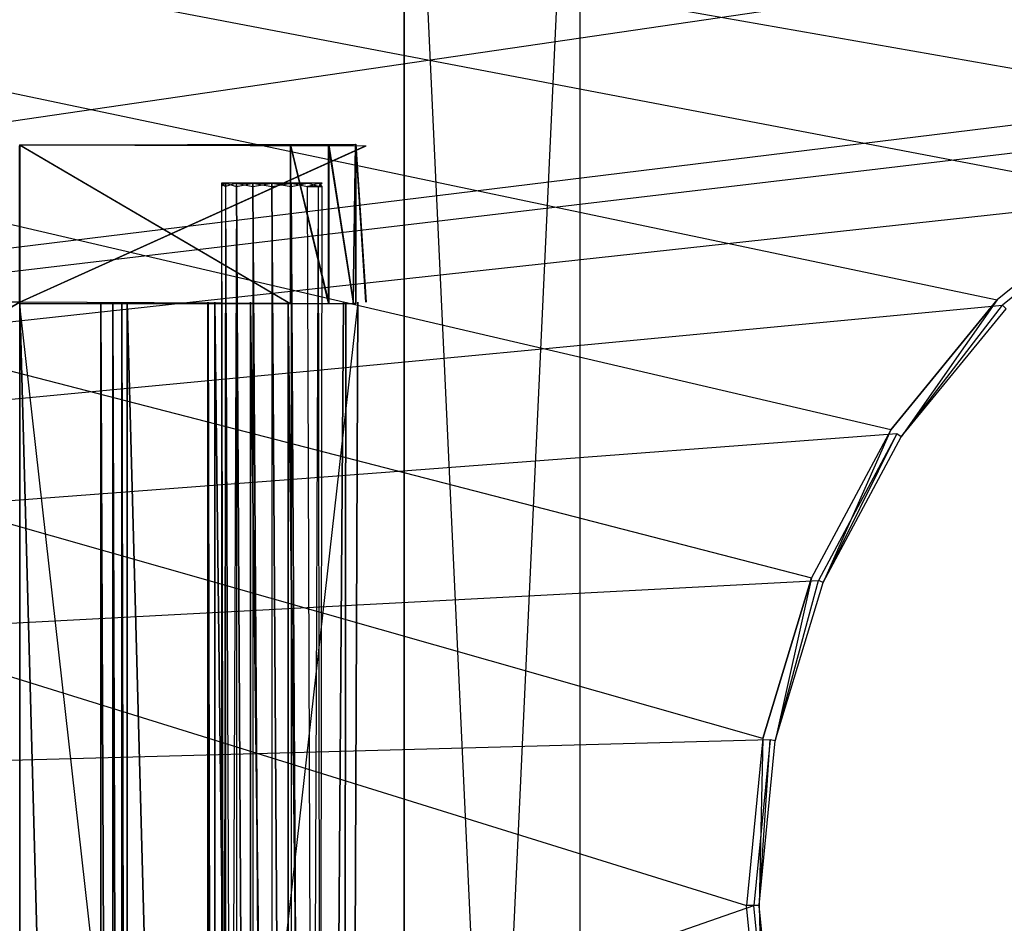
# Model space of a CAD drawing. Extents: x 0 to 1.6, y -0.5 to 0.
# Tile 20 of 45: x 0.6296 to 0.7357, y -0.2225 to -0.125. Entities that reach past the tile are written whole.
import ezdxf

# ---------------------------------------------------------------- set-up
doc = ezdxf.new("R2010")
doc.units = 0
for name, color, linetype in [('L10_KORPUS_LEGATO_BO_X_15620__Y', 7, 'CONTINUOUS'), ('L21_DRAWERBOX_LEGATO_REL_7_X_13', 7, 'CONTINUOUS'), ('L23_DRAWERBOX_LEGATO_REL_5_X_36', 7, 'CONTINUOUS'), ('L28_DRAWERBOX_LEGATO_REL_0_X_37', 7, 'CONTINUOUS'), ('L30_DRAWERBOX_LEGATO_NOR_5_X_36', 7, 'CONTINUOUS'), ('L33_DRAWERBOX_LEGATO_NOR_2_X_37', 7, 'CONTINUOUS'), ('L34_DRAWERBOX_LEGATO_NOR_1_X_56', 7, 'CONTINUOUS'), ('L7_PLATTE_LEGATO_N_B15500__0___', 7, 'CONTINUOUS'), ('L9_KORPUS_LEGATO_MS_X_190__Y_40', 7, 'CONTINUOUS')]:
    doc.layers.add(name, color=color, linetype=linetype)

msp = doc.modelspace()

# ---------------------------------------------------------------- linework, layer by layer
at = {"layer": 'L10_KORPUS_LEGATO_BO_X_15620__Y', "color": 8}
for points, invisible_edges in [([(1.581, -0.4785, 0.02), (0.019, -0.069, 0.02), (0.019, -0.4785, 0.02), (1.581, -0.4785, 0.02)], 13), ([(0.019, -0.069, 0.02), (1.581, -0.4785, 0.02), (1.581, -0.069, 0.02), (0.019, -0.069, 0.02)], 14), ([(1.581, -0.069, 0.001), (0.019, -0.4785, 0.001), (0.019, -0.069, 0.001), (1.581, -0.069, 0.001)], 13), ([(0.019, -0.4785, 0.001), (1.581, -0.069, 0.001), (1.581, -0.4785, 0.001), (0.019, -0.4785, 0.001)], 14)]:
    msp.add_3dface(points, dxfattribs=dict(at, invisible_edges=invisible_edges))
at = {"layer": 'L21_DRAWERBOX_LEGATO_REL_7_X_13', "color": 8}
for points, invisible_edges in [([(0.651331, -0.143025, 0.1666), (0.651743, -0.142651, 0.164526), (0.651743, -0.143025, 0.164526), (0.651331, -0.143025, 0.1666)], 13), ([(0.651743, -0.142651, 0.164526), (0.651331, -0.143025, 0.1666), (0.651331, -0.142651, 0.1666), (0.651743, -0.142651, 0.164526)], 14), ([(0.651743, -0.143025, 0.168674), (0.651331, -0.142651, 0.1666), (0.651331, -0.143025, 0.1666), (0.651743, -0.143025, 0.168674)], 13), ([(0.651331, -0.142651, 0.1666), (0.651743, -0.143025, 0.168674), (0.651743, -0.142651, 0.168674), (0.651331, -0.142651, 0.1666)], 14), ([(0.651743, -0.142651, 0.168674), (0.652513, -0.142651, 0.1666), (0.651331, -0.142651, 0.1666), (0.651743, -0.142651, 0.168674)], 13), ([(0.651331, -0.142651, 0.1666), (0.652835, -0.142651, 0.164979), (0.651743, -0.142651, 0.164526), (0.651331, -0.142651, 0.1666)], 13), ([(0.652835, -0.142651, 0.164979), (0.651331, -0.142651, 0.1666), (0.652513, -0.142651, 0.1666), (0.652835, -0.142651, 0.164979)], 14), ([(0.651331, -0.452987, 0.1666), (0.651743, -0.143025, 0.164526), (0.651743, -0.452987, 0.164526), (0.651331, -0.452987, 0.1666)], 13), ([(0.651743, -0.143025, 0.164526), (0.651331, -0.452987, 0.1666), (0.651331, -0.143025, 0.1666), (0.651743, -0.143025, 0.164526)], 14), ([(0.651743, -0.452987, 0.168674), (0.651331, -0.143025, 0.1666), (0.651331, -0.452987, 0.1666), (0.651743, -0.452987, 0.168674)], 13), ([(0.651331, -0.143025, 0.1666), (0.651743, -0.452987, 0.168674), (0.651743, -0.143025, 0.168674), (0.651331, -0.143025, 0.1666)], 14), ([(0.651743, -0.143025, 0.164526), (0.652918, -0.142651, 0.162768), (0.652918, -0.143025, 0.162768), (0.651743, -0.143025, 0.164526)], 13), ([(0.652918, -0.142651, 0.162768), (0.651743, -0.143025, 0.164526), (0.651743, -0.142651, 0.164526), (0.652918, -0.142651, 0.162768)], 14), ([(0.652918, -0.143025, 0.170432), (0.651743, -0.142651, 0.168674), (0.651743, -0.143025, 0.168674), (0.652918, -0.143025, 0.170432)], 13), ([(0.651743, -0.142651, 0.168674), (0.652918, -0.143025, 0.170432), (0.652918, -0.142651, 0.170432), (0.651743, -0.142651, 0.168674)], 14), ([(0.651743, -0.142651, 0.168674), (0.653754, -0.142651, 0.169596), (0.652835, -0.142651, 0.168221), (0.651743, -0.142651, 0.168674)], 13), ([(0.653754, -0.142651, 0.169596), (0.651743, -0.142651, 0.168674), (0.652918, -0.142651, 0.170432), (0.653754, -0.142651, 0.169596)], 14), ([(0.652513, -0.142651, 0.1666), (0.651743, -0.142651, 0.168674), (0.652835, -0.142651, 0.168221), (0.652513, -0.142651, 0.1666)], 14), ([(0.651743, -0.142651, 0.164526), (0.653754, -0.142651, 0.163604), (0.652918, -0.142651, 0.162768), (0.651743, -0.142651, 0.164526)], 13), ([(0.653754, -0.142651, 0.163604), (0.651743, -0.142651, 0.164526), (0.652835, -0.142651, 0.164979), (0.653754, -0.142651, 0.163604)], 14), ([(0.651743, -0.452987, 0.164526), (0.652918, -0.143025, 0.162768), (0.652918, -0.452987, 0.162768), (0.651743, -0.452987, 0.164526)], 13), ([(0.652918, -0.143025, 0.162768), (0.651743, -0.452987, 0.164526), (0.651743, -0.143025, 0.164526), (0.652918, -0.143025, 0.162768)], 14), ([(0.652918, -0.452987, 0.170432), (0.651743, -0.143025, 0.168674), (0.651743, -0.452987, 0.168674), (0.652918, -0.452987, 0.170432)], 13), ([(0.651743, -0.143025, 0.168674), (0.652918, -0.452987, 0.170432), (0.652918, -0.143025, 0.170432), (0.651743, -0.143025, 0.168674)], 14), ([(0.660664, -0.142651, 0.164979), (0.652835, -0.142651, 0.164979), (0.652513, -0.142651, 0.1666), (0.660664, -0.142651, 0.164979)], 10), ([(0.660664, -0.142651, 0.164979), (0.652513, -0.142651, 0.1666), (0.660987, -0.142651, 0.1666), (0.660664, -0.142651, 0.164979)], 13), ([(0.660987, -0.142651, 0.1666), (0.652513, -0.142651, 0.1666), (0.660664, -0.142651, 0.168221), (0.660987, -0.142651, 0.1666)], 10), ([(0.660664, -0.142651, 0.168221), (0.652513, -0.142651, 0.1666), (0.652835, -0.142651, 0.168221), (0.660664, -0.142651, 0.168221)], 13), ([(0.660664, -0.142651, 0.164979), (0.653754, -0.142651, 0.163604), (0.652835, -0.142651, 0.164979), (0.660664, -0.142651, 0.164979)], 13), ([(0.660664, -0.142651, 0.168221), (0.652835, -0.142651, 0.168221), (0.659746, -0.142651, 0.169596), (0.660664, -0.142651, 0.168221)], 14), ([(0.659746, -0.142651, 0.169596), (0.652835, -0.142651, 0.168221), (0.653754, -0.142651, 0.169596), (0.659746, -0.142651, 0.169596)], 15), ([(0.654676, -0.142651, 0.161593), (0.652918, -0.143025, 0.162768), (0.652918, -0.142651, 0.162768), (0.654676, -0.142651, 0.161593)], 13), ([(0.652918, -0.143025, 0.162768), (0.654676, -0.142651, 0.161593), (0.654676, -0.143025, 0.161593), (0.652918, -0.143025, 0.162768)], 14), ([(0.652918, -0.142651, 0.170432), (0.655128, -0.142651, 0.170514), (0.653754, -0.142651, 0.169596), (0.652918, -0.142651, 0.170432)], 13), ([(0.655128, -0.142651, 0.170514), (0.652918, -0.142651, 0.170432), (0.654676, -0.142651, 0.171607), (0.655128, -0.142651, 0.170514)], 14), ([(0.652918, -0.142651, 0.162768), (0.655128, -0.142651, 0.162686), (0.654676, -0.142651, 0.161593), (0.652918, -0.142651, 0.162768)], 13), ([(0.655128, -0.142651, 0.162686), (0.652918, -0.142651, 0.162768), (0.653754, -0.142651, 0.163604), (0.655128, -0.142651, 0.162686)], 14), ([(0.654676, -0.143025, 0.171607), (0.652918, -0.142651, 0.170432), (0.652918, -0.143025, 0.170432), (0.654676, -0.143025, 0.171607)], 13), ([(0.652918, -0.142651, 0.170432), (0.654676, -0.143025, 0.171607), (0.654676, -0.142651, 0.171607), (0.652918, -0.142651, 0.170432)], 14), ([(0.652918, -0.143025, 0.162768), (0.654676, -0.452987, 0.161593), (0.652918, -0.452987, 0.162768), (0.652918, -0.143025, 0.162768)], 13), ([(0.654676, -0.452987, 0.161593), (0.652918, -0.143025, 0.162768), (0.654676, -0.143025, 0.161593), (0.654676, -0.452987, 0.161593)], 14), ([(0.654676, -0.452987, 0.171607), (0.652918, -0.143025, 0.170432), (0.652918, -0.452987, 0.170432), (0.654676, -0.452987, 0.171607)], 13), ([(0.652918, -0.143025, 0.170432), (0.654676, -0.452987, 0.171607), (0.654676, -0.143025, 0.171607), (0.652918, -0.143025, 0.170432)], 14), ([(0.658371, -0.142651, 0.162686), (0.655128, -0.142651, 0.162686), (0.653754, -0.142651, 0.163604), (0.658371, -0.142651, 0.162686)], 10), ([(0.658371, -0.142651, 0.162686), (0.653754, -0.142651, 0.163604), (0.659746, -0.142651, 0.163604), (0.658371, -0.142651, 0.162686)], 13), ([(0.659746, -0.142651, 0.163604), (0.653754, -0.142651, 0.163604), (0.660664, -0.142651, 0.164979), (0.659746, -0.142651, 0.163604)], 10), ([(0.659746, -0.142651, 0.169596), (0.653754, -0.142651, 0.169596), (0.658371, -0.142651, 0.170514), (0.659746, -0.142651, 0.169596)], 10), ([(0.658371, -0.142651, 0.170514), (0.653754, -0.142651, 0.169596), (0.655128, -0.142651, 0.170514), (0.658371, -0.142651, 0.170514)], 13), ([(0.65675, -0.142651, 0.161181), (0.654676, -0.143025, 0.161593), (0.654676, -0.142651, 0.161593), (0.65675, -0.142651, 0.161181)], 13), ([(0.654676, -0.143025, 0.161593), (0.65675, -0.142651, 0.161181), (0.65675, -0.143025, 0.161181), (0.654676, -0.143025, 0.161593)], 14), ([(0.65675, -0.143025, 0.172019), (0.654676, -0.142651, 0.171607), (0.654676, -0.143025, 0.171607), (0.65675, -0.143025, 0.172019)], 13), ([(0.654676, -0.142651, 0.171607), (0.65675, -0.143025, 0.172019), (0.65675, -0.142651, 0.172019), (0.654676, -0.142651, 0.171607)], 14), ([(0.654676, -0.142651, 0.171607), (0.65675, -0.142651, 0.170837), (0.655128, -0.142651, 0.170514), (0.654676, -0.142651, 0.171607)], 13), ([(0.65675, -0.142651, 0.170837), (0.654676, -0.142651, 0.171607), (0.65675, -0.142651, 0.172019), (0.65675, -0.142651, 0.170837)], 14), ([(0.654676, -0.142651, 0.161593), (0.65675, -0.142651, 0.162363), (0.65675, -0.142651, 0.161181), (0.654676, -0.142651, 0.161593)], 13), ([(0.65675, -0.142651, 0.162363), (0.654676, -0.142651, 0.161593), (0.655128, -0.142651, 0.162686), (0.65675, -0.142651, 0.162363)], 14), ([(0.654676, -0.143025, 0.161593), (0.65675, -0.452987, 0.161181), (0.654676, -0.452987, 0.161593), (0.654676, -0.143025, 0.161593)], 13), ([(0.65675, -0.452987, 0.161181), (0.654676, -0.143025, 0.161593), (0.65675, -0.143025, 0.161181), (0.65675, -0.452987, 0.161181)], 14), ([(0.65675, -0.452987, 0.172019), (0.654676, -0.143025, 0.171607), (0.654676, -0.452987, 0.171607), (0.65675, -0.452987, 0.172019)], 13), ([(0.654676, -0.143025, 0.171607), (0.65675, -0.452987, 0.172019), (0.65675, -0.143025, 0.172019), (0.654676, -0.143025, 0.171607)], 14), ([(0.655128, -0.142651, 0.162686), (0.658371, -0.142651, 0.162686), (0.65675, -0.142651, 0.162363), (0.655128, -0.142651, 0.162686)], 13), ([(0.658371, -0.142651, 0.170514), (0.655128, -0.142651, 0.170514), (0.65675, -0.142651, 0.170837), (0.658371, -0.142651, 0.170514)], 15), ([(0.658824, -0.143025, 0.171607), (0.65675, -0.142651, 0.172019), (0.65675, -0.143025, 0.172019), (0.658824, -0.143025, 0.171607)], 13), ([(0.65675, -0.142651, 0.172019), (0.658824, -0.143025, 0.171607), (0.658824, -0.142651, 0.171607), (0.65675, -0.142651, 0.172019)], 14), ([(0.658824, -0.142651, 0.161593), (0.65675, -0.143025, 0.161181), (0.65675, -0.142651, 0.161181), (0.658824, -0.142651, 0.161593)], 13), ([(0.65675, -0.143025, 0.161181), (0.658824, -0.142651, 0.161593), (0.658824, -0.143025, 0.161593), (0.65675, -0.143025, 0.161181)], 14), ([(0.65675, -0.142651, 0.162363), (0.658824, -0.142651, 0.161593), (0.65675, -0.142651, 0.161181), (0.65675, -0.142651, 0.162363)], 13), ([(0.658824, -0.142651, 0.161593), (0.65675, -0.142651, 0.162363), (0.658371, -0.142651, 0.162686), (0.658824, -0.142651, 0.161593)], 14), ([(0.65675, -0.142651, 0.170837), (0.658824, -0.142651, 0.171607), (0.658371, -0.142651, 0.170514), (0.65675, -0.142651, 0.170837)], 13), ([(0.658824, -0.142651, 0.171607), (0.65675, -0.142651, 0.170837), (0.65675, -0.142651, 0.172019), (0.658824, -0.142651, 0.171607)], 14), ([(0.658824, -0.452987, 0.171607), (0.65675, -0.143025, 0.172019), (0.65675, -0.452987, 0.172019), (0.658824, -0.452987, 0.171607)], 13), ([(0.65675, -0.143025, 0.172019), (0.658824, -0.452987, 0.171607), (0.658824, -0.143025, 0.171607), (0.65675, -0.143025, 0.172019)], 14), ([(0.65675, -0.143025, 0.161181), (0.658824, -0.452987, 0.161593), (0.65675, -0.452987, 0.161181), (0.65675, -0.143025, 0.161181)], 13), ([(0.658824, -0.452987, 0.161593), (0.65675, -0.143025, 0.161181), (0.658824, -0.143025, 0.161593), (0.658824, -0.452987, 0.161593)], 14), ([(0.658371, -0.142651, 0.162686), (0.660582, -0.142651, 0.162768), (0.658824, -0.142651, 0.161593), (0.658371, -0.142651, 0.162686)], 13), ([(0.660582, -0.142651, 0.162768), (0.658371, -0.142651, 0.162686), (0.659746, -0.142651, 0.163604), (0.660582, -0.142651, 0.162768)], 14), ([(0.658371, -0.142651, 0.170514), (0.660582, -0.142651, 0.170432), (0.659746, -0.142651, 0.169596), (0.658371, -0.142651, 0.170514)], 13), ([(0.660582, -0.142651, 0.170432), (0.658371, -0.142651, 0.170514), (0.658824, -0.142651, 0.171607), (0.660582, -0.142651, 0.170432)], 14), ([(0.660582, -0.143025, 0.170432), (0.658824, -0.142651, 0.171607), (0.658824, -0.143025, 0.171607), (0.660582, -0.143025, 0.170432)], 13), ([(0.658824, -0.142651, 0.171607), (0.660582, -0.143025, 0.170432), (0.660582, -0.142651, 0.170432), (0.658824, -0.142651, 0.171607)], 14), ([(0.660582, -0.142651, 0.162768), (0.658824, -0.143025, 0.161593), (0.658824, -0.142651, 0.161593), (0.660582, -0.142651, 0.162768)], 13), ([(0.658824, -0.143025, 0.161593), (0.660582, -0.142651, 0.162768), (0.660582, -0.143025, 0.162768), (0.658824, -0.143025, 0.161593)], 14), ([(0.660582, -0.452987, 0.170432), (0.658824, -0.143025, 0.171607), (0.658824, -0.452987, 0.171607), (0.660582, -0.452987, 0.170432)], 13), ([(0.658824, -0.143025, 0.171607), (0.660582, -0.452987, 0.170432), (0.660582, -0.143025, 0.170432), (0.658824, -0.143025, 0.171607)], 14), ([(0.658824, -0.143025, 0.161593), (0.660582, -0.452987, 0.162768), (0.658824, -0.452987, 0.161593), (0.658824, -0.143025, 0.161593)], 13), ([(0.660582, -0.452987, 0.162768), (0.658824, -0.143025, 0.161593), (0.660582, -0.143025, 0.162768), (0.660582, -0.452987, 0.162768)], 14), ([(0.659746, -0.142651, 0.163604), (0.661757, -0.142651, 0.164526), (0.660582, -0.142651, 0.162768), (0.659746, -0.142651, 0.163604)], 13), ([(0.661757, -0.142651, 0.164526), (0.659746, -0.142651, 0.163604), (0.660664, -0.142651, 0.164979), (0.661757, -0.142651, 0.164526)], 14), ([(0.659746, -0.142651, 0.169596), (0.661757, -0.142651, 0.168674), (0.660664, -0.142651, 0.168221), (0.659746, -0.142651, 0.169596)], 13), ([(0.661757, -0.142651, 0.168674), (0.659746, -0.142651, 0.169596), (0.660582, -0.142651, 0.170432), (0.661757, -0.142651, 0.168674)], 14), ([(0.661757, -0.142651, 0.168674), (0.660582, -0.143025, 0.170432), (0.661757, -0.143025, 0.168674), (0.661757, -0.142651, 0.168674)], 13), ([(0.660582, -0.143025, 0.170432), (0.661757, -0.142651, 0.168674), (0.660582, -0.142651, 0.170432), (0.660582, -0.143025, 0.170432)], 14), ([(0.660582, -0.142651, 0.162768), (0.661757, -0.143025, 0.164526), (0.660582, -0.143025, 0.162768), (0.660582, -0.142651, 0.162768)], 13), ([(0.661757, -0.143025, 0.164526), (0.660582, -0.142651, 0.162768), (0.661757, -0.142651, 0.164526), (0.661757, -0.143025, 0.164526)], 14), ([(0.661757, -0.143025, 0.168674), (0.660582, -0.452987, 0.170432), (0.661757, -0.452987, 0.168674), (0.661757, -0.143025, 0.168674)], 13), ([(0.660582, -0.452987, 0.170432), (0.661757, -0.143025, 0.168674), (0.660582, -0.143025, 0.170432), (0.660582, -0.452987, 0.170432)], 14), ([(0.660582, -0.143025, 0.162768), (0.661757, -0.452987, 0.164526), (0.660582, -0.452987, 0.162768), (0.660582, -0.143025, 0.162768)], 13), ([(0.661757, -0.452987, 0.164526), (0.660582, -0.143025, 0.162768), (0.661757, -0.143025, 0.164526), (0.661757, -0.452987, 0.164526)], 14), ([(0.660664, -0.142651, 0.164979), (0.662169, -0.142651, 0.1666), (0.661757, -0.142651, 0.164526), (0.660664, -0.142651, 0.164979)], 13), ([(0.662169, -0.142651, 0.1666), (0.660664, -0.142651, 0.164979), (0.660987, -0.142651, 0.1666), (0.662169, -0.142651, 0.1666)], 14), ([(0.661757, -0.142651, 0.168674), (0.660987, -0.142651, 0.1666), (0.660664, -0.142651, 0.168221), (0.661757, -0.142651, 0.168674)], 14), ([(0.660987, -0.142651, 0.1666), (0.661757, -0.142651, 0.168674), (0.662169, -0.142651, 0.1666), (0.660987, -0.142651, 0.1666)], 13), ([(0.662169, -0.142651, 0.1666), (0.661757, -0.143025, 0.168674), (0.662169, -0.143025, 0.1666), (0.662169, -0.142651, 0.1666)], 13), ([(0.661757, -0.143025, 0.168674), (0.662169, -0.142651, 0.1666), (0.661757, -0.142651, 0.168674), (0.661757, -0.143025, 0.168674)], 14), ([(0.661757, -0.142651, 0.164526), (0.662169, -0.143025, 0.1666), (0.661757, -0.143025, 0.164526), (0.661757, -0.142651, 0.164526)], 13), ([(0.662169, -0.143025, 0.1666), (0.661757, -0.142651, 0.164526), (0.662169, -0.142651, 0.1666), (0.662169, -0.143025, 0.1666)], 14), ([(0.662169, -0.143025, 0.1666), (0.661757, -0.452987, 0.168674), (0.662169, -0.452987, 0.1666), (0.662169, -0.143025, 0.1666)], 13), ([(0.661757, -0.452987, 0.168674), (0.662169, -0.143025, 0.1666), (0.661757, -0.143025, 0.168674), (0.661757, -0.452987, 0.168674)], 14), ([(0.661757, -0.143025, 0.164526), (0.662169, -0.452987, 0.1666), (0.661757, -0.452987, 0.164526), (0.661757, -0.143025, 0.164526)], 13), ([(0.662169, -0.452987, 0.1666), (0.661757, -0.143025, 0.164526), (0.662169, -0.143025, 0.1666), (0.662169, -0.452987, 0.1666)], 14)]:
    msp.add_3dface(points, dxfattribs=dict(at, invisible_edges=invisible_edges))
at = {"layer": 'L23_DRAWERBOX_LEGATO_REL_5_X_36', "color": 8}
for points, invisible_edges in [([(0.629515, -0.1555, 0.032), (0.666, -0.4795, 0.032), (0.629515, -0.4795, 0.032), (0.629515, -0.1555, 0.032)], 13), ([(0.666, -0.4795, 0.032), (0.629515, -0.1555, 0.032), (0.666, -0.1555, 0.032), (0.666, -0.4795, 0.032)], 14), ([(0.638259, -0.4795, 0.055052), (0.629515, -0.1555, 0.048743), (0.629515, -0.4795, 0.048743), (0.638259, -0.4795, 0.055052)], 13), ([(0.629515, -0.1555, 0.048743), (0.638259, -0.4795, 0.055052), (0.638259, -0.1555, 0.055052), (0.629515, -0.1555, 0.048743)], 14), ([(0.639568, -0.4795, 0.056719), (0.638259, -0.1555, 0.055052), (0.638259, -0.4795, 0.055052), (0.639568, -0.4795, 0.056719)], 13), ([(0.638259, -0.1555, 0.055052), (0.639568, -0.4795, 0.056719), (0.639568, -0.1555, 0.056719), (0.638259, -0.1555, 0.055052)], 14), ([(0.64053, -0.4795, 0.058607), (0.639568, -0.1555, 0.056719), (0.639568, -0.4795, 0.056719), (0.64053, -0.4795, 0.058607)], 13), ([(0.639568, -0.1555, 0.056719), (0.64053, -0.4795, 0.058607), (0.64053, -0.1555, 0.058607), (0.639568, -0.1555, 0.056719)], 14), ([(0.641111, -0.4795, 0.060646), (0.64053, -0.1555, 0.058607), (0.64053, -0.4795, 0.058607), (0.641111, -0.4795, 0.060646)], 13), ([(0.64053, -0.1555, 0.058607), (0.641111, -0.4795, 0.060646), (0.641111, -0.1555, 0.060646), (0.64053, -0.1555, 0.058607)], 14), ([(0.64982, -0.4795, 0.113598), (0.641111, -0.1555, 0.060646), (0.641111, -0.4795, 0.060646), (0.64982, -0.4795, 0.113598)], 13), ([(0.641111, -0.1555, 0.060646), (0.64982, -0.4795, 0.113598), (0.64982, -0.1555, 0.113598), (0.641111, -0.1555, 0.060646)], 14), ([(0.650572, -0.4795, 0.114666), (0.64982, -0.1555, 0.113598), (0.64982, -0.4795, 0.113598), (0.650572, -0.4795, 0.114666)], 13), ([(0.64982, -0.1555, 0.113598), (0.650572, -0.4795, 0.114666), (0.650572, -0.1555, 0.114666), (0.64982, -0.1555, 0.113598)], 14), ([(0.654411, -0.4795, 0.115998), (0.650572, -0.1555, 0.114666), (0.650572, -0.4795, 0.114666), (0.654411, -0.4795, 0.115998)], 13), ([(0.650572, -0.1555, 0.114666), (0.654411, -0.4795, 0.115998), (0.654411, -0.1555, 0.115998), (0.650572, -0.1555, 0.114666)], 14), ([(0.658474, -0.4795, 0.115948), (0.654411, -0.1555, 0.115998), (0.654411, -0.4795, 0.115998), (0.658474, -0.4795, 0.115948)], 13), ([(0.654411, -0.1555, 0.115998), (0.658474, -0.4795, 0.115948), (0.658474, -0.1555, 0.115948), (0.654411, -0.1555, 0.115998)], 14), ([(0.66212, -0.4795, 0.114232), (0.658474, -0.1555, 0.115948), (0.658474, -0.4795, 0.115948), (0.66212, -0.4795, 0.114232)], 13), ([(0.658474, -0.1555, 0.115948), (0.66212, -0.4795, 0.114232), (0.66212, -0.1555, 0.114232), (0.658474, -0.1555, 0.115948)], 14), ([(0.664467, -0.1555, 0.110955), (0.66212, -0.4795, 0.114232), (0.664467, -0.4795, 0.110955), (0.664467, -0.1555, 0.110955)], 13), ([(0.66212, -0.4795, 0.114232), (0.664467, -0.1555, 0.110955), (0.66212, -0.1555, 0.114232), (0.66212, -0.4795, 0.114232)], 14), ([(0.664714, -0.1555, 0.10758), (0.664467, -0.4795, 0.110955), (0.664714, -0.4795, 0.10758), (0.664714, -0.1555, 0.10758)], 13), ([(0.664467, -0.4795, 0.110955), (0.664714, -0.1555, 0.10758), (0.664467, -0.1555, 0.110955), (0.664467, -0.4795, 0.110955)], 14), ([(0.666, -0.1555, 0.032), (0.664714, -0.4795, 0.10758), (0.666, -0.4795, 0.032), (0.666, -0.1555, 0.032)], 13), ([(0.664714, -0.4795, 0.10758), (0.666, -0.1555, 0.032), (0.664714, -0.1555, 0.10758), (0.664714, -0.4795, 0.10758)], 14)]:
    msp.add_3dface(points, dxfattribs=dict(at, invisible_edges=invisible_edges))
at = {"layer": 'L28_DRAWERBOX_LEGATO_REL_0_X_37', "color": 8}
for points, invisible_edges in [([(0.629515, -0.138513, 0.1674), (0.662833, -0.138536, 0.165411), (0.665763, -0.138468, 0.157951), (0.629515, -0.138513, 0.1674)], 14), ([(0.629515, -0.138513, 0.1674), (0.665763, -0.138468, 0.157951), (0.666858, -0.138651, 0.032007), (0.629515, -0.138513, 0.1674)], 14), ([(0.629515, -0.138513, 0.1674), (0.658721, -0.138525, 0.167347), (0.662833, -0.138536, 0.165411), (0.629515, -0.138513, 0.1674)], 14), ([(0.629515, -0.138513, 0.1674), (0.666858, -0.138651, 0.032007), (0.629515, -0.13865, 0.032), (0.629515, -0.138513, 0.1674)], 14), ([(0.658721, -0.155625, 0.167347), (0.629515, -0.138513, 0.1674), (0.629515, -0.155637, 0.1674), (0.658721, -0.155625, 0.167347)], 13), ([(0.629515, -0.138513, 0.1674), (0.658721, -0.155625, 0.167347), (0.658721, -0.138525, 0.167347), (0.629515, -0.138513, 0.1674)], 14), ([(0.666858, -0.138651, 0.032007), (0.629515, -0.1555, 0.032), (0.629515, -0.13865, 0.032), (0.666858, -0.138651, 0.032007)], 13), ([(0.629515, -0.1555, 0.032), (0.666858, -0.138651, 0.032007), (0.666858, -0.155499, 0.032007), (0.629515, -0.1555, 0.032)], 14), ([(0.662833, -0.155614, 0.165411), (0.658721, -0.138525, 0.167347), (0.658721, -0.155625, 0.167347), (0.662833, -0.155614, 0.165411)], 13), ([(0.658721, -0.138525, 0.167347), (0.662833, -0.155614, 0.165411), (0.662833, -0.138536, 0.165411), (0.658721, -0.138525, 0.167347)], 14), ([(0.662833, -0.138536, 0.165411), (0.665518, -0.138542, 0.16166), (0.665763, -0.138468, 0.157951), (0.662833, -0.138536, 0.165411)], 14), ([(0.665518, -0.155608, 0.16166), (0.662833, -0.138536, 0.165411), (0.662833, -0.155614, 0.165411), (0.665518, -0.155608, 0.16166)], 13), ([(0.662833, -0.138536, 0.165411), (0.665518, -0.155608, 0.16166), (0.665518, -0.138542, 0.16166), (0.662833, -0.138536, 0.165411)], 14), ([(0.665763, -0.138468, 0.157951), (0.665518, -0.155608, 0.16166), (0.665763, -0.155682, 0.157951), (0.665763, -0.138468, 0.157951)], 13), ([(0.665518, -0.155608, 0.16166), (0.665763, -0.138468, 0.157951), (0.665518, -0.138542, 0.16166), (0.665518, -0.155608, 0.16166)], 14), ([(0.666858, -0.155499, 0.032007), (0.665763, -0.138468, 0.157951), (0.665763, -0.155682, 0.157951), (0.666858, -0.155499, 0.032007)], 13), ([(0.665763, -0.138468, 0.157951), (0.666858, -0.155499, 0.032007), (0.666858, -0.138651, 0.032007), (0.665763, -0.138468, 0.157951)], 14), ([(0.665763, -0.155682, 0.157951), (0.629515, -0.1555, 0.032), (0.666858, -0.155499, 0.032007), (0.665763, -0.155682, 0.157951)], 14), ([(0.629515, -0.155637, 0.1674), (0.629515, -0.1555, 0.032), (0.665763, -0.155682, 0.157951), (0.629515, -0.155637, 0.1674)], 14), ([(0.629515, -0.155637, 0.1674), (0.665763, -0.155682, 0.157951), (0.662833, -0.155614, 0.165411), (0.629515, -0.155637, 0.1674)], 14), ([(0.629515, -0.155637, 0.1674), (0.662833, -0.155614, 0.165411), (0.658721, -0.155625, 0.167347), (0.629515, -0.155637, 0.1674)], 14), ([(0.662833, -0.155614, 0.165411), (0.665763, -0.155682, 0.157951), (0.665518, -0.155608, 0.16166), (0.662833, -0.155614, 0.165411)], 14)]:
    msp.add_3dface(points, dxfattribs=dict(at, invisible_edges=invisible_edges))
at = {"layer": 'L30_DRAWERBOX_LEGATO_NOR_5_X_36', "color": 8}
for points, invisible_edges in [([(0.629554, -0.4795, 0.398743), (0.629554, -0.1555, 0.382), (0.629554, -0.4795, 0.382), (0.629554, -0.4795, 0.398743)], 13), ([(0.629554, -0.1555, 0.382), (0.629554, -0.4795, 0.398743), (0.629554, -0.1555, 0.398743), (0.629554, -0.1555, 0.382)], 14), ([(0.666039, -0.1555, 0.382), (0.629554, -0.4795, 0.382), (0.629554, -0.1555, 0.382), (0.666039, -0.1555, 0.382)], 13), ([(0.629554, -0.4795, 0.382), (0.666039, -0.1555, 0.382), (0.666039, -0.4795, 0.382), (0.629554, -0.4795, 0.382)], 14), ([(0.638298, -0.4795, 0.405052), (0.629554, -0.1555, 0.398743), (0.629554, -0.4795, 0.398743), (0.638298, -0.4795, 0.405052)], 13), ([(0.629554, -0.1555, 0.398743), (0.638298, -0.4795, 0.405052), (0.638298, -0.1555, 0.405052), (0.629554, -0.1555, 0.398743)], 14), ([(0.639607, -0.4795, 0.406719), (0.638298, -0.1555, 0.405052), (0.638298, -0.4795, 0.405052), (0.639607, -0.4795, 0.406719)], 13), ([(0.638298, -0.1555, 0.405052), (0.639607, -0.4795, 0.406719), (0.639607, -0.1555, 0.406719), (0.638298, -0.1555, 0.405052)], 14), ([(0.640569, -0.4795, 0.408607), (0.639607, -0.1555, 0.406719), (0.639607, -0.4795, 0.406719), (0.640569, -0.4795, 0.408607)], 13), ([(0.639607, -0.1555, 0.406719), (0.640569, -0.4795, 0.408607), (0.640569, -0.1555, 0.408607), (0.639607, -0.1555, 0.406719)], 14), ([(0.64115, -0.4795, 0.410646), (0.640569, -0.1555, 0.408607), (0.640569, -0.4795, 0.408607), (0.64115, -0.4795, 0.410646)], 13), ([(0.640569, -0.1555, 0.408607), (0.64115, -0.4795, 0.410646), (0.64115, -0.1555, 0.410646), (0.640569, -0.1555, 0.408607)], 14), ([(0.649859, -0.4795, 0.463598), (0.64115, -0.1555, 0.410646), (0.64115, -0.4795, 0.410646), (0.649859, -0.4795, 0.463598)], 13), ([(0.64115, -0.1555, 0.410646), (0.649859, -0.4795, 0.463598), (0.649859, -0.1555, 0.463598), (0.64115, -0.1555, 0.410646)], 14), ([(0.650611, -0.4795, 0.464666), (0.649859, -0.1555, 0.463598), (0.649859, -0.4795, 0.463598), (0.650611, -0.4795, 0.464666)], 13), ([(0.649859, -0.1555, 0.463598), (0.650611, -0.4795, 0.464666), (0.650611, -0.1555, 0.464666), (0.649859, -0.1555, 0.463598)], 14), ([(0.65445, -0.4795, 0.465998), (0.650611, -0.1555, 0.464666), (0.650611, -0.4795, 0.464666), (0.65445, -0.4795, 0.465998)], 13), ([(0.650611, -0.1555, 0.464666), (0.65445, -0.4795, 0.465998), (0.65445, -0.1555, 0.465998), (0.650611, -0.1555, 0.464666)], 14), ([(0.658513, -0.4795, 0.465948), (0.65445, -0.1555, 0.465998), (0.65445, -0.4795, 0.465998), (0.658513, -0.4795, 0.465948)], 13), ([(0.65445, -0.1555, 0.465998), (0.658513, -0.4795, 0.465948), (0.658513, -0.1555, 0.465948), (0.65445, -0.1555, 0.465998)], 14), ([(0.662159, -0.4795, 0.464232), (0.658513, -0.1555, 0.465948), (0.658513, -0.4795, 0.465948), (0.662159, -0.4795, 0.464232)], 13), ([(0.658513, -0.1555, 0.465948), (0.662159, -0.4795, 0.464232), (0.662159, -0.1555, 0.464232), (0.658513, -0.1555, 0.465948)], 14), ([(0.664506, -0.1555, 0.460955), (0.662159, -0.4795, 0.464232), (0.664506, -0.4795, 0.460955), (0.664506, -0.1555, 0.460955)], 13), ([(0.662159, -0.4795, 0.464232), (0.664506, -0.1555, 0.460955), (0.662159, -0.1555, 0.464232), (0.662159, -0.4795, 0.464232)], 14), ([(0.664753, -0.1555, 0.45758), (0.664506, -0.4795, 0.460955), (0.664753, -0.4795, 0.45758), (0.664753, -0.1555, 0.45758)], 13), ([(0.664506, -0.4795, 0.460955), (0.664753, -0.1555, 0.45758), (0.664506, -0.1555, 0.460955), (0.664506, -0.4795, 0.460955)], 14), ([(0.666039, -0.1555, 0.382), (0.664753, -0.4795, 0.45758), (0.666039, -0.4795, 0.382), (0.666039, -0.1555, 0.382)], 13), ([(0.664753, -0.4795, 0.45758), (0.666039, -0.1555, 0.382), (0.664753, -0.1555, 0.45758), (0.664753, -0.4795, 0.45758)], 14)]:
    msp.add_3dface(points, dxfattribs=dict(at, invisible_edges=invisible_edges))
at = {"layer": 'L33_DRAWERBOX_LEGATO_NOR_2_X_37', "color": 8}
for points, invisible_edges in [([(0.629554, -0.138513, 0.467076), (0.662872, -0.138536, 0.465087), (0.665802, -0.138468, 0.457627), (0.629554, -0.138513, 0.467076)], 14), ([(0.629554, -0.138513, 0.467076), (0.665802, -0.138468, 0.457627), (0.666897, -0.138651, 0.382007), (0.629554, -0.138513, 0.467076)], 14), ([(0.629554, -0.138513, 0.467076), (0.65876, -0.138525, 0.467023), (0.662872, -0.138536, 0.465087), (0.629554, -0.138513, 0.467076)], 14), ([(0.629554, -0.138513, 0.467076), (0.666897, -0.138651, 0.382007), (0.629554, -0.13865, 0.382), (0.629554, -0.138513, 0.467076)], 14), ([(0.629554, -0.138513, 0.467076), (0.629554, -0.1555, 0.382), (0.629554, -0.155637, 0.467076), (0.629554, -0.138513, 0.467076)], 13), ([(0.629554, -0.1555, 0.382), (0.629554, -0.138513, 0.467076), (0.629554, -0.13865, 0.382), (0.629554, -0.1555, 0.382)], 14), ([(0.65876, -0.155625, 0.467023), (0.629554, -0.138513, 0.467076), (0.629554, -0.155637, 0.467076), (0.65876, -0.155625, 0.467023)], 13), ([(0.629554, -0.138513, 0.467076), (0.65876, -0.155625, 0.467023), (0.65876, -0.138525, 0.467023), (0.629554, -0.138513, 0.467076)], 14), ([(0.666897, -0.138651, 0.382007), (0.629554, -0.1555, 0.382), (0.629554, -0.13865, 0.382), (0.666897, -0.138651, 0.382007)], 13), ([(0.629554, -0.1555, 0.382), (0.666897, -0.138651, 0.382007), (0.666897, -0.155499, 0.382007), (0.629554, -0.1555, 0.382)], 14), ([(0.662872, -0.155614, 0.465087), (0.65876, -0.138525, 0.467023), (0.65876, -0.155625, 0.467023), (0.662872, -0.155614, 0.465087)], 13), ([(0.65876, -0.138525, 0.467023), (0.662872, -0.155614, 0.465087), (0.662872, -0.138536, 0.465087), (0.65876, -0.138525, 0.467023)], 14), ([(0.662872, -0.138536, 0.465087), (0.665557, -0.138542, 0.461336), (0.665802, -0.138468, 0.457627), (0.662872, -0.138536, 0.465087)], 14), ([(0.665557, -0.155608, 0.461336), (0.662872, -0.138536, 0.465087), (0.662872, -0.155614, 0.465087), (0.665557, -0.155608, 0.461336)], 13), ([(0.662872, -0.138536, 0.465087), (0.665557, -0.155608, 0.461336), (0.665557, -0.138542, 0.461336), (0.662872, -0.138536, 0.465087)], 14), ([(0.665802, -0.138468, 0.457627), (0.665557, -0.155608, 0.461336), (0.665802, -0.155682, 0.457627), (0.665802, -0.138468, 0.457627)], 13), ([(0.665557, -0.155608, 0.461336), (0.665802, -0.138468, 0.457627), (0.665557, -0.138542, 0.461336), (0.665557, -0.155608, 0.461336)], 14), ([(0.666897, -0.155499, 0.382007), (0.665802, -0.138468, 0.457627), (0.665802, -0.155682, 0.457627), (0.666897, -0.155499, 0.382007)], 13), ([(0.665802, -0.138468, 0.457627), (0.666897, -0.155499, 0.382007), (0.666897, -0.138651, 0.382007), (0.665802, -0.138468, 0.457627)], 14), ([(0.665802, -0.155682, 0.457627), (0.629554, -0.1555, 0.382), (0.666897, -0.155499, 0.382007), (0.665802, -0.155682, 0.457627)], 14), ([(0.629554, -0.155637, 0.467076), (0.629554, -0.1555, 0.382), (0.665802, -0.155682, 0.457627), (0.629554, -0.155637, 0.467076)], 14), ([(0.629554, -0.155637, 0.467076), (0.665802, -0.155682, 0.457627), (0.662872, -0.155614, 0.465087), (0.629554, -0.155637, 0.467076)], 14), ([(0.629554, -0.155637, 0.467076), (0.662872, -0.155614, 0.465087), (0.65876, -0.155625, 0.467023), (0.629554, -0.155637, 0.467076)], 14), ([(0.662872, -0.155614, 0.465087), (0.665802, -0.155682, 0.457627), (0.665557, -0.155608, 0.461336), (0.662872, -0.155614, 0.465087)], 14)]:
    msp.add_3dface(points, dxfattribs=dict(at, invisible_edges=invisible_edges))
at = {"layer": 'L34_DRAWERBOX_LEGATO_NOR_1_X_56', "color": 8}
for points, invisible_edges in [([(0.629554, -0.1555, 0.382), (0.060485, -0.4795, 0.382), (0.060485, -0.1555, 0.382), (0.629554, -0.1555, 0.382)], 13), ([(0.060485, -0.4795, 0.382), (0.629554, -0.1555, 0.382), (0.629554, -0.4795, 0.382), (0.060485, -0.4795, 0.382)], 14), ([(0.060485, -0.4795, 0.398), (0.629554, -0.1555, 0.398), (0.060485, -0.1555, 0.398), (0.060485, -0.4795, 0.398)], 13), ([(0.629554, -0.1555, 0.398), (0.060485, -0.4795, 0.398), (0.629554, -0.4795, 0.398), (0.629554, -0.1555, 0.398)], 14), ([(0.060485, -0.1555, 0.382), (0.629554, -0.1555, 0.398), (0.629554, -0.1555, 0.382), (0.060485, -0.1555, 0.382)], 13), ([(0.629554, -0.1555, 0.398), (0.060485, -0.1555, 0.382), (0.060485, -0.1555, 0.398), (0.629554, -0.1555, 0.398)], 14), ([(0.629554, -0.1555, 0.382), (0.629554, -0.4795, 0.398), (0.629554, -0.4795, 0.382), (0.629554, -0.1555, 0.382)], 13), ([(0.629554, -0.4795, 0.398), (0.629554, -0.1555, 0.382), (0.629554, -0.1555, 0.398), (0.629554, -0.4795, 0.398)], 14)]:
    msp.add_3dface(points, dxfattribs=dict(at, invisible_edges=invisible_edges))
at = {"layer": 'L7_PLATTE_LEGATO_N_B15500__0___', "color": 8}
for points, invisible_edges in [([(0.707929, -0.220523, 0.55), (0.00192, -0.001197, 0.55), (0.00192, -0.220523, 0.55), (0.707929, -0.220523, 0.55)], 13), ([(0.00192, -0.001197, 0.55), (0.707929, -0.220523, 0.55), (0.709703, -0.202515, 0.55), (0.00192, -0.001197, 0.55)], 10), ([(0.00192, -0.001197, 0.55), (0.709703, -0.202515, 0.55), (0.714955, -0.185199, 0.55), (0.00192, -0.001197, 0.55)], 13), ([(0.00192, -0.001197, 0.55), (0.714955, -0.185199, 0.55), (0.723485, -0.169241, 0.55), (0.00192, -0.001197, 0.55)], 10), ([(0.00192, -0.001197, 0.55), (0.723485, -0.169241, 0.55), (0.734964, -0.155254, 0.55), (0.00192, -0.001197, 0.55)], 13), ([(0.00192, -0.001197, 0.55), (0.734964, -0.155254, 0.55), (0.748952, -0.143774, 0.55), (0.00192, -0.001197, 0.55)], 10), ([(0.00192, -0.001197, 0.55), (0.748952, -0.143774, 0.55), (0.76491, -0.135245, 0.55), (0.00192, -0.001197, 0.55)], 13), ([(0.00192, -0.001197, 0.55), (0.76491, -0.135245, 0.55), (0.782226, -0.129992, 0.55), (0.00192, -0.001197, 0.55)], 10), ([(0.00192, -0.001197, 0.55), (0.782226, -0.129992, 0.55), (1.598322, -0.001197, 0.55), (0.00192, -0.001197, 0.55)], 13), ([(1.548577, -0.001197, 0.512), (0.051665, -0.220523, 0.512), (0.051665, -0.001197, 0.512), (1.548577, -0.001197, 0.512)], 13), ([(0.051665, -0.220523, 0.512), (1.548577, -0.001197, 0.512), (0.782383, -0.130785, 0.512), (0.051665, -0.220523, 0.512)], 10), ([(0.051665, -0.220523, 0.512), (0.782383, -0.130785, 0.512), (0.765219, -0.135991, 0.512), (0.051665, -0.220523, 0.512)], 13), ([(0.051665, -0.220523, 0.512), (0.765219, -0.135991, 0.512), (0.749401, -0.144447, 0.512), (0.051665, -0.220523, 0.512)], 10), ([(0.735923, -0.156213, 0.55), (0.748952, -0.143774, 0.55), (0.734964, -0.155254, 0.55), (0.735923, -0.156213, 0.55)], 13), ([(0.051665, -0.220523, 0.512), (0.749401, -0.144447, 0.512), (0.735536, -0.155825, 0.512), (0.051665, -0.220523, 0.512)], 13), ([(0.749401, -0.144447, 0.512), (0.735923, -0.156213, 0.512), (0.735536, -0.155825, 0.512), (0.749401, -0.144447, 0.512)], 13), ([(0.051665, -0.220523, 0.512), (0.735536, -0.155825, 0.512), (0.724157, -0.16969, 0.512), (0.051665, -0.220523, 0.512)], 10), ([(0.724613, -0.169995, 0.55), (0.734964, -0.155254, 0.55), (0.723485, -0.169241, 0.55), (0.724613, -0.169995, 0.55)], 13), ([(0.735536, -0.155825, 0.512), (0.724613, -0.169995, 0.512), (0.724157, -0.16969, 0.512), (0.735536, -0.155825, 0.512)], 13), ([(0.734964, -0.155254, 0.55), (0.724613, -0.169995, 0.55), (0.735923, -0.156213, 0.55), (0.734964, -0.155254, 0.55)], 14), ([(0.724613, -0.169995, 0.512), (0.735536, -0.155825, 0.512), (0.735923, -0.156213, 0.512), (0.724613, -0.169995, 0.512)], 14), ([(0.735923, -0.156213, 0.549138), (0.724613, -0.169995, 0.55), (0.724613, -0.169995, 0.549138), (0.735923, -0.156213, 0.549138)], 13), ([(0.724613, -0.169995, 0.55), (0.735923, -0.156213, 0.549138), (0.735923, -0.156213, 0.55), (0.724613, -0.169995, 0.55)], 14), ([(0.735923, -0.156213, 0.512), (0.724613, -0.169995, 0.512861), (0.724613, -0.169995, 0.512), (0.735923, -0.156213, 0.512)], 13), ([(0.724613, -0.169995, 0.512861), (0.735923, -0.156213, 0.512), (0.735923, -0.156213, 0.512861), (0.724613, -0.169995, 0.512861)], 14), ([(0.735923, -0.156213, 0.512861), (0.724613, -0.169995, 0.549138), (0.724613, -0.169995, 0.512861), (0.735923, -0.156213, 0.512861)], 13), ([(0.724613, -0.169995, 0.549138), (0.735923, -0.156213, 0.512861), (0.735923, -0.156213, 0.549138), (0.724613, -0.169995, 0.549138)], 14), ([(0.051665, -0.220523, 0.512), (0.724157, -0.16969, 0.512), (0.715702, -0.185509, 0.512), (0.051665, -0.220523, 0.512)], 13), ([(0.716208, -0.185719, 0.55), (0.723485, -0.169241, 0.55), (0.714955, -0.185199, 0.55), (0.716208, -0.185719, 0.55)], 13), ([(0.724157, -0.16969, 0.512), (0.716208, -0.185719, 0.512), (0.715702, -0.185509, 0.512), (0.724157, -0.16969, 0.512)], 13), ([(0.723485, -0.169241, 0.55), (0.716208, -0.185719, 0.55), (0.724613, -0.169995, 0.55), (0.723485, -0.169241, 0.55)], 14), ([(0.716208, -0.185719, 0.512), (0.724157, -0.16969, 0.512), (0.724613, -0.169995, 0.512), (0.716208, -0.185719, 0.512)], 14), ([(0.724613, -0.169995, 0.549138), (0.716208, -0.185719, 0.55), (0.716208, -0.185719, 0.549138), (0.724613, -0.169995, 0.549138)], 13), ([(0.716208, -0.185719, 0.55), (0.724613, -0.169995, 0.549138), (0.724613, -0.169995, 0.55), (0.716208, -0.185719, 0.55)], 14), ([(0.724613, -0.169995, 0.512), (0.716208, -0.185719, 0.512861), (0.716208, -0.185719, 0.512), (0.724613, -0.169995, 0.512)], 13), ([(0.716208, -0.185719, 0.512861), (0.724613, -0.169995, 0.512), (0.724613, -0.169995, 0.512861), (0.716208, -0.185719, 0.512861)], 14), ([(0.724613, -0.169995, 0.512861), (0.716208, -0.185719, 0.549138), (0.716208, -0.185719, 0.512861), (0.724613, -0.169995, 0.512861)], 13), ([(0.716208, -0.185719, 0.549138), (0.724613, -0.169995, 0.512861), (0.724613, -0.169995, 0.549138), (0.716208, -0.185719, 0.549138)], 14), ([(0.051665, -0.220523, 0.512), (0.715702, -0.185509, 0.512), (0.710495, -0.202673, 0.512), (0.051665, -0.220523, 0.512)], 10), ([(0.711033, -0.20278, 0.55), (0.714955, -0.185199, 0.55), (0.709703, -0.202515, 0.55), (0.711033, -0.20278, 0.55)], 13), ([(0.715702, -0.185509, 0.512), (0.711033, -0.20278, 0.512), (0.710495, -0.202673, 0.512), (0.715702, -0.185509, 0.512)], 13), ([(0.714955, -0.185199, 0.55), (0.711033, -0.20278, 0.55), (0.716208, -0.185719, 0.55), (0.714955, -0.185199, 0.55)], 14), ([(0.711033, -0.20278, 0.512), (0.715702, -0.185509, 0.512), (0.716208, -0.185719, 0.512), (0.711033, -0.20278, 0.512)], 14), ([(0.716208, -0.185719, 0.549138), (0.711033, -0.20278, 0.55), (0.711033, -0.20278, 0.549138), (0.716208, -0.185719, 0.549138)], 13), ([(0.711033, -0.20278, 0.55), (0.716208, -0.185719, 0.549138), (0.716208, -0.185719, 0.55), (0.711033, -0.20278, 0.55)], 14), ([(0.716208, -0.185719, 0.512), (0.711033, -0.20278, 0.512861), (0.711033, -0.20278, 0.512), (0.716208, -0.185719, 0.512)], 13), ([(0.711033, -0.20278, 0.512861), (0.716208, -0.185719, 0.512), (0.716208, -0.185719, 0.512861), (0.711033, -0.20278, 0.512861)], 14), ([(0.716208, -0.185719, 0.512861), (0.711033, -0.20278, 0.549138), (0.711033, -0.20278, 0.512861), (0.716208, -0.185719, 0.512861)], 13), ([(0.711033, -0.20278, 0.549138), (0.716208, -0.185719, 0.512861), (0.716208, -0.185719, 0.549138), (0.711033, -0.20278, 0.549138)], 14), ([(0.051665, -0.220523, 0.512), (0.710495, -0.202673, 0.512), (0.708737, -0.220523, 0.512), (0.051665, -0.220523, 0.512)], 13), ([(0.709285, -0.220523, 0.55), (0.709703, -0.202515, 0.55), (0.707929, -0.220523, 0.55), (0.709285, -0.220523, 0.55)], 13), ([(0.710495, -0.202673, 0.512), (0.709285, -0.220523, 0.512), (0.708737, -0.220523, 0.512), (0.710495, -0.202673, 0.512)], 13), ([(0.709703, -0.202515, 0.55), (0.709285, -0.220523, 0.55), (0.711033, -0.20278, 0.55), (0.709703, -0.202515, 0.55)], 14), ([(0.709285, -0.220523, 0.512), (0.710495, -0.202673, 0.512), (0.711033, -0.20278, 0.512), (0.709285, -0.220523, 0.512)], 14), ([(0.711033, -0.20278, 0.549138), (0.709285, -0.220523, 0.55), (0.709285, -0.220523, 0.549138), (0.711033, -0.20278, 0.549138)], 13), ([(0.709285, -0.220523, 0.55), (0.711033, -0.20278, 0.549138), (0.711033, -0.20278, 0.55), (0.709285, -0.220523, 0.55)], 14), ([(0.711033, -0.20278, 0.512), (0.709285, -0.220523, 0.512861), (0.709285, -0.220523, 0.512), (0.711033, -0.20278, 0.512)], 13), ([(0.709285, -0.220523, 0.512861), (0.711033, -0.20278, 0.512), (0.711033, -0.20278, 0.512861), (0.709285, -0.220523, 0.512861)], 14), ([(0.711033, -0.20278, 0.512861), (0.709285, -0.220523, 0.549138), (0.709285, -0.220523, 0.512861), (0.711033, -0.20278, 0.512861)], 13), ([(0.709285, -0.220523, 0.549138), (0.711033, -0.20278, 0.512861), (0.711033, -0.20278, 0.549138), (0.709285, -0.220523, 0.549138)], 14), ([(1.598322, -0.498375, 0.55), (0.00192, -0.220523, 0.55), (0.00192, -0.498375, 0.55), (1.598322, -0.498375, 0.55)], 13), ([(0.00192, -0.220523, 0.55), (1.598322, -0.498375, 0.55), (0.782226, -0.311054, 0.55), (0.00192, -0.220523, 0.55)], 10), ([(0.00192, -0.220523, 0.55), (0.782226, -0.311054, 0.55), (0.76491, -0.305801, 0.55), (0.00192, -0.220523, 0.55)], 13), ([(0.00192, -0.220523, 0.55), (0.76491, -0.305801, 0.55), (0.748952, -0.297271, 0.55), (0.00192, -0.220523, 0.55)], 10), ([(0.00192, -0.220523, 0.55), (0.748952, -0.297271, 0.55), (0.734964, -0.285792, 0.55), (0.00192, -0.220523, 0.55)], 13), ([(0.00192, -0.220523, 0.55), (0.734964, -0.285792, 0.55), (0.723485, -0.271804, 0.55), (0.00192, -0.220523, 0.55)], 10), ([(0.00192, -0.220523, 0.55), (0.723485, -0.271804, 0.55), (0.714955, -0.255846, 0.55), (0.00192, -0.220523, 0.55)], 13), ([(0.00192, -0.220523, 0.55), (0.714955, -0.255846, 0.55), (0.709703, -0.238531, 0.55), (0.00192, -0.220523, 0.55)], 10), ([(0.00192, -0.220523, 0.55), (0.709703, -0.238531, 0.55), (0.707929, -0.220523, 0.55), (0.00192, -0.220523, 0.55)], 13), ([(0.708737, -0.220523, 0.512), (0.051665, -0.448631, 0.512), (0.051665, -0.220523, 0.512), (0.708737, -0.220523, 0.512)], 13), ([(0.051665, -0.448631, 0.512), (0.708737, -0.220523, 0.512), (0.710495, -0.238373, 0.512), (0.051665, -0.448631, 0.512)], 10), ([(0.709703, -0.238531, 0.55), (0.709285, -0.220523, 0.55), (0.707929, -0.220523, 0.55), (0.709703, -0.238531, 0.55)], 13), ([(0.709285, -0.220523, 0.512), (0.710495, -0.238373, 0.512), (0.708737, -0.220523, 0.512), (0.709285, -0.220523, 0.512)], 13), ([(0.709285, -0.220523, 0.549138), (0.711033, -0.238266, 0.55), (0.711033, -0.238266, 0.549138), (0.709285, -0.220523, 0.549138)], 13), ([(0.711033, -0.238266, 0.55), (0.709285, -0.220523, 0.549138), (0.709285, -0.220523, 0.55), (0.711033, -0.238266, 0.55)], 14), ([(0.709285, -0.220523, 0.512), (0.711033, -0.238266, 0.512861), (0.711033, -0.238266, 0.512), (0.709285, -0.220523, 0.512)], 13), ([(0.711033, -0.238266, 0.512861), (0.709285, -0.220523, 0.512), (0.709285, -0.220523, 0.512861), (0.711033, -0.238266, 0.512861)], 14), ([(0.709285, -0.220523, 0.512861), (0.711033, -0.238266, 0.549138), (0.711033, -0.238266, 0.512861), (0.709285, -0.220523, 0.512861)], 13), ([(0.711033, -0.238266, 0.549138), (0.709285, -0.220523, 0.512861), (0.709285, -0.220523, 0.549138), (0.711033, -0.238266, 0.549138)], 14), ([(0.709285, -0.220523, 0.55), (0.709703, -0.238531, 0.55), (0.711033, -0.238266, 0.55), (0.709285, -0.220523, 0.55)], 14), ([(0.710495, -0.238373, 0.512), (0.709285, -0.220523, 0.512), (0.711033, -0.238266, 0.512), (0.710495, -0.238373, 0.512)], 14)]:
    msp.add_3dface(points, dxfattribs=dict(at, invisible_edges=invisible_edges))
at = {"layer": 'L9_KORPUS_LEGATO_MS_X_190__Y_40', "color": 8}
for points, invisible_edges in [([(0.671, -0.478, 0.483), (0.671, -0.069, 0.02), (0.671, -0.478, 0.02), (0.671, -0.478, 0.483)], 13), ([(0.671, -0.069, 0.02), (0.671, -0.478, 0.483), (0.671, -0.069, 0.483), (0.671, -0.069, 0.02)], 14), ([(0.69, -0.069, 0.02), (0.671, -0.478, 0.02), (0.671, -0.069, 0.02), (0.69, -0.069, 0.02)], 13), ([(0.671, -0.478, 0.02), (0.69, -0.069, 0.02), (0.69, -0.478, 0.02), (0.671, -0.478, 0.02)], 14), ([(0.69, -0.478, 0.483), (0.671, -0.069, 0.483), (0.671, -0.478, 0.483), (0.69, -0.478, 0.483)], 13), ([(0.671, -0.069, 0.483), (0.69, -0.478, 0.483), (0.69, -0.069, 0.483), (0.671, -0.069, 0.483)], 14), ([(0.69, -0.069, 0.02), (0.69, -0.478, 0.483), (0.69, -0.478, 0.02), (0.69, -0.069, 0.02)], 13), ([(0.69, -0.478, 0.483), (0.69, -0.069, 0.02), (0.69, -0.069, 0.483), (0.69, -0.478, 0.483)], 14)]:
    msp.add_3dface(points, dxfattribs=dict(at, invisible_edges=invisible_edges))

doc.saveas('drawing.dxf')
